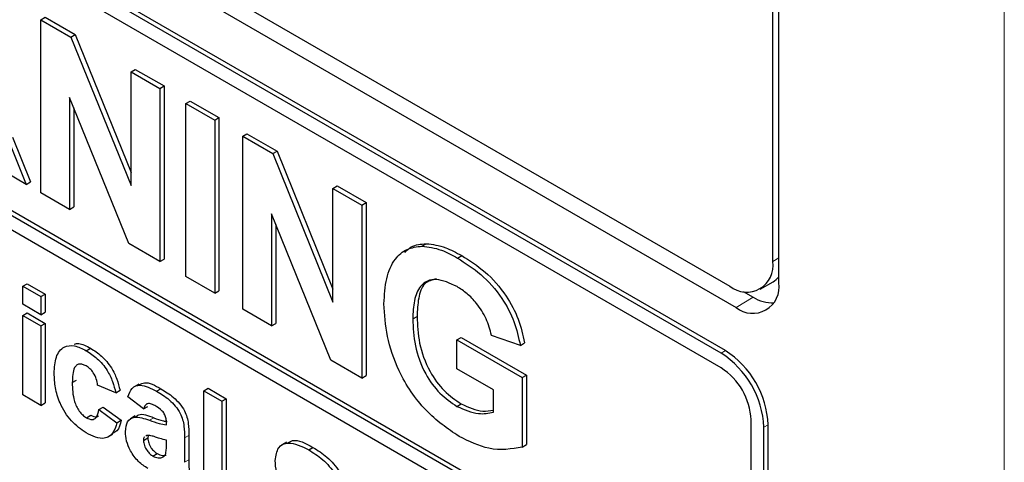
# Paper-space layout 'Blatt4' of a CAD drawing. Header units: millimetres. Extents: x 5 to 418, y 2 to 292.
# Tile 19 of 77: x 97.8 to 105.93, y 157.3 to 160.95. Entities that reach past the tile are written whole.
import ezdxf

# ---------------------------------------------------------------- set-up
doc = ezdxf.new("R2010")
doc.units = ezdxf.units.MM

psp = doc.layouts.new('Blatt4')

# ---------------------------------------------------------------- linework, layer by layer
at = {"color": 7, "linetype": 'Continuous', "lineweight": 18}
for p, q in [((105.9311, 142.7356), (105.9311, 176.8949)), ((104.0183, 158.9562), (104.0688, 158.9854)), ((103.8567, 158.6616), (103.7153, 158.5771)), ((103.5915, 158.1994), (103.6269, 158.2199)), ((98.8705, 157.6448), (98.9059, 157.6652)), ((103.9451, 157.5871), (103.9804, 157.6075)), ((99.1603, 157.4994), (99.1957, 157.5199)), ((99.1603, 157.2978), (99.1957, 157.3182))]:
    psp.add_line(p, q, dxfattribs=at)
at = {"color": 7, "linetype": 'Continuous', "lineweight": 25}
for p, q in [((104.0183, 158.9562), (104.0183, 175.287)), ((104.0688, 158.7813), (104.0688, 175.3162)), ((85.987, 168.9571), (103.6647, 158.752)), ((85.8608, 168.8843), (103.7153, 158.5771)), ((103.5915, 158.1994), (85.9139, 168.4046)), ((103.6269, 158.2199), (85.9492, 168.425)), ((103.5915, 158.077), (90.4393, 165.6696)), ((90.4393, 163.5468), (103.839, 155.8114)), ((90.4747, 163.5672), (103.839, 155.8522)), ((103.839, 155.6889), (90.4393, 163.4243)), ((97.9727, 160.9532), (98.008, 160.9736)), ((97.9727, 159.5243), (97.9727, 160.9532)), ((97.9727, 160.9532), (98.2213, 160.8097)), ((98.008, 160.9736), (98.2566, 160.8301)), ((98.2213, 160.8097), (98.2566, 160.8301)), ((98.2213, 160.8097), (98.7183, 159.5839)), ((98.2566, 160.8301), (98.7183, 159.6915)), ((98.7183, 160.5228), (98.7536, 160.5432)), ((98.7536, 160.5432), (98.9916, 160.4058)), ((98.7183, 160.5228), (98.9563, 160.3854)), ((98.7183, 159.5839), (98.7183, 160.5228)), ((98.9563, 160.3854), (98.9916, 160.4058)), ((98.9563, 160.3854), (98.9563, 158.9565)), ((98.9916, 160.4058), (98.9916, 158.9769)), ((98.7002, 159.1043), (98.2106, 160.3115)), ((98.2106, 160.3115), (98.2106, 159.3869)), ((98.246, 160.2243), (98.246, 159.4073)), ((99.1714, 160.2612), (99.2067, 160.2816)), ((99.1714, 158.8323), (99.1714, 160.2612)), ((99.1714, 160.2612), (99.4093, 160.1238)), ((99.2067, 160.2816), (99.4447, 160.1443)), ((99.4093, 160.1238), (99.4447, 160.1443)), ((99.4447, 160.1443), (99.4447, 158.7153)), ((99.4093, 160.1238), (99.4093, 158.6949)), ((97.7381, 159.9833), (97.8881, 159.6139)), ((99.6403, 159.9905), (99.6757, 160.0109)), ((99.6403, 158.5616), (99.6403, 159.9905)), ((99.6403, 159.9905), (99.889, 159.847)), ((99.6757, 160.0109), (99.9243, 159.8674)), ((97.7027, 159.9629), (97.8527, 159.5935)), ((99.889, 159.847), (99.9243, 159.8674)), ((99.889, 159.847), (100.386, 158.6212)), ((99.9243, 159.8674), (100.386, 158.7288)), ((97.8527, 159.5935), (97.5746, 159.7541)), ((97.8527, 159.5935), (97.8881, 159.6139)), ((100.386, 159.5601), (100.4213, 159.5805)), ((100.4213, 159.5805), (100.6593, 159.4431)), ((98.2106, 159.3869), (97.9727, 159.5243)), ((100.386, 159.5601), (100.6239, 159.4227)), ((100.386, 158.6212), (100.386, 159.5601)), ((98.2106, 159.3869), (98.246, 159.4073)), ((100.6239, 159.4227), (100.6593, 159.4431)), ((100.6239, 159.4227), (100.6239, 157.9937)), ((100.6593, 159.4431), (100.6593, 158.0141)), ((100.3679, 158.1416), (99.8783, 159.3488)), ((99.8783, 159.3488), (99.8783, 158.4242)), ((99.9137, 159.2616), (99.9137, 158.4446)), ((98.9563, 158.9565), (98.7002, 159.1043)), ((101.1214, 159.0831), (101.1568, 159.1035)), ((101.4139, 158.985), (101.4493, 159.0054)), ((98.9563, 158.9565), (98.9916, 158.9769)), ((99.4093, 158.6949), (99.1714, 158.8323)), ((97.8241, 158.7527), (97.8594, 158.7731)), ((97.8241, 158.603), (97.8241, 158.7527)), ((97.8241, 158.7527), (97.9736, 158.6663)), ((97.8594, 158.7731), (98.009, 158.6868)), ((103.9147, 158.7273), (104.0207, 158.7885)), ((97.9736, 158.6663), (98.009, 158.6868)), ((97.9736, 158.6663), (97.9736, 158.5166)), ((98.009, 158.6868), (98.009, 158.5371)), ((99.4093, 158.6949), (99.4447, 158.7153)), ((103.775, 158.7087), (103.8567, 158.6616)), ((97.9736, 158.5166), (97.8241, 158.603)), ((97.8241, 158.5109), (97.8594, 158.5313)), ((97.8241, 158.5109), (97.9736, 158.4245)), ((97.8241, 157.8545), (97.8241, 158.5109)), ((97.8594, 158.5313), (98.009, 158.4449)), ((97.9736, 158.5166), (98.009, 158.5371)), ((99.8783, 158.4242), (99.6403, 158.5616)), ((97.9736, 158.4245), (98.009, 158.4449)), ((97.9736, 158.4245), (97.9736, 157.7681)), ((98.009, 158.4449), (98.009, 157.7886)), ((99.8783, 158.4242), (99.9137, 158.4446)), ((101.0453, 158.4816), (101.0807, 158.502)), ((101.9337, 158.2635), (101.6958, 158.3459)), ((101.4102, 158.3093), (101.4455, 158.3297)), ((101.4102, 158.0711), (101.4102, 158.3093)), ((101.4102, 158.3093), (101.9496, 157.9979)), ((101.4455, 158.3297), (101.9849, 158.0183)), ((101.9337, 158.2635), (101.9691, 158.2839)), ((98.3484, 158.2197), (98.3837, 158.2401)), ((100.6239, 157.9937), (100.3679, 158.1416)), ((101.7116, 157.8971), (101.4102, 158.0711)), ((101.9496, 157.9979), (101.9849, 158.0183)), ((101.9849, 158.0183), (101.9849, 157.4444)), ((98.2329, 157.9564), (98.2683, 157.9768)), ((98.5919, 157.8718), (98.4423, 157.9352)), ((98.7827, 157.9442), (98.7429, 157.9213)), ((100.6239, 157.9937), (100.6593, 158.0141)), ((101.9496, 157.9979), (101.9496, 157.424)), ((97.9736, 157.7681), (97.8241, 157.8545)), ((98.5919, 157.8718), (98.6273, 157.8923)), ((98.9294, 157.8843), (98.9648, 157.9047)), ((99.3199, 157.8892), (99.3552, 157.9096)), ((99.3199, 157.8892), (99.4695, 157.8028)), ((99.3199, 156.991), (99.3199, 157.8892)), ((99.3552, 157.9096), (99.5048, 157.8232)), ((101.7116, 157.7108), (101.7116, 157.8971)), ((97.9736, 157.7681), (98.009, 157.7886)), ((98.8213, 157.7394), (98.6916, 157.8373)), ((99.4695, 157.8028), (99.5048, 157.8232)), ((99.4695, 157.8028), (99.4695, 156.9046)), ((99.5048, 157.8232), (99.5048, 156.925)), ((101.4102, 157.7597), (101.4455, 157.7801)), ((98.4523, 157.7336), (98.4877, 157.7541)), ((98.4523, 157.7336), (98.6019, 157.6243)), ((98.4877, 157.7541), (98.6372, 157.6447)), ((98.8213, 157.7394), (98.8566, 157.7598)), ((98.3504, 157.6658), (98.3858, 157.6862)), ((98.6019, 157.6243), (98.6372, 157.6447)), ((98.7528, 157.6806), (98.713, 157.6576)), ((99.0107, 157.607), (99.0107, 157.6234)), ((103.839, 155.8114), (103.839, 157.6483)), ((98.5293, 157.5068), (98.5691, 157.5297)), ((103.9451, 151.8713), (103.9451, 157.5871)), ((103.9804, 151.8917), (103.9804, 157.6075)), ((98.8213, 157.4785), (98.8566, 157.499)), ((98.8487, 157.5203), (98.8393, 157.5135)), ((98.861, 157.5191), (98.8566, 157.499)), ((99.0107, 157.4478), (99.0107, 157.4804)), ((99.1603, 157.4994), (99.1603, 157.2978)), ((99.1957, 157.5199), (99.1957, 157.3182)), ((100.0024, 157.4638), (99.9627, 157.4409)), ((98.8993, 157.3489), (98.9347, 157.3693)), ((100.1854, 157.401), (100.2208, 157.4214)), ((101.9496, 157.424), (101.9849, 157.4444)), ((98.9718, 157.3362), (98.9888, 157.346))]:
    psp.add_line(p, q, dxfattribs=at)
for centre, radius, start, end in [((103.8027, 158.9212), 0.2184, 230.79633, 9.2146), ((103.9236, 158.95), 0.1885, 301.02207, 320.39222), ((103.8533, 158.7463), 0.2184, 230.79679, 9.21433), ((104.0191, 158.9156), 0.3014, 237.40022, 271.67288), ((103.1775, 157.5521), 0.7684, 2.60522, 57.39472), ((103.2128, 157.5726), 0.7684, 2.60522, 57.39472), ((103.3017, 157.6239), 0.5379, 2.60516, 57.39423)]:
    psp.add_arc(centre, radius, start, end, dxfattribs=at)
at = {"color": 7, "linetype": 'Continuous', "lineweight": 18}
psp.add_arc((83.0013, 135.5635), 23.9173, 50.3038, 69.70158, dxfattribs=at)
at = {"color": 7, "linetype": 'Continuous', "lineweight": 25}
for points, knots in [([(100.8073, 158.6072), (100.8113, 158.6789), (100.8192, 158.8222), (100.8883, 158.9756), (100.9919, 159.067), (101.0782, 159.0777), (101.1214, 159.0831)], [0, 0, 0, 0, 0.280147, 0.559984, 0.779943, 1, 1, 1, 1]), ([(100.9786, 159.0309), (100.9957, 159.0478), (101.043, 159.0942), (101.1125, 159.0999), (101.1568, 159.1035)], [0, 0, 0, 0, 0.363262, 1, 1, 1, 1]), ([(101.1214, 159.0831), (101.1741, 159.0765), (101.2684, 159.0646), (101.3694, 159.0093), (101.4139, 158.985)], [0, 0, 0, 0, 0.55924, 1, 1, 1, 1]), ([(101.1568, 159.1035), (101.2095, 159.0969), (101.3038, 159.085), (101.4048, 159.0297), (101.4493, 159.0054)], [0, 0, 0, 0, 0.55924, 1, 1, 1, 1]), ([(101.4493, 159.0054), (101.5144, 158.9643), (101.6443, 158.8822), (101.813, 158.6938), (101.9252, 158.4795), (101.9544, 158.3492), (101.9691, 158.2839)], [0, 0, 0, 0, 0.280674, 0.559859, 0.779758, 1, 1, 1, 1]), ([(101.4139, 158.985), (101.479, 158.9438), (101.609, 158.8618), (101.7777, 158.6734), (101.8899, 158.4591), (101.9191, 158.3288), (101.9337, 158.2635)], [0, 0, 0, 0, 0.280674, 0.559859, 0.779758, 1, 1, 1, 1]), ([(101.4107, 158.7487), (101.3516, 158.7763), (101.2338, 158.8316), (101.1045, 158.7723), (101.0515, 158.6374), (101.0474, 158.5336), (101.0453, 158.4816)], [0, 0, 0, 0, 0.279802, 0.558332, 0.778829, 1, 1, 1, 1]), ([(101.2409, 158.8127), (101.2053, 158.8041), (101.1315, 158.7861), (101.0876, 158.656), (101.083, 158.5534), (101.0807, 158.502)], [0, 0, 0, 0, 0.317372, 0.658164, 1, 1, 1, 1]), ([(101.6958, 158.3459), (101.6831, 158.3919), (101.6577, 158.4839), (101.5804, 158.606), (101.4946, 158.6952), (101.4387, 158.7308), (101.4107, 158.7487)], [0, 0, 0, 0, 0.279817, 0.559284, 0.779467, 1, 1, 1, 1]), ([(101.4273, 157.5116), (101.333, 157.5758), (101.1448, 157.7037), (100.9279, 158.0252), (100.8247, 158.3422), (100.8131, 158.5188), (100.8073, 158.6072)], [0, 0, 0, 0, 0.280091, 0.55875, 0.779189, 1, 1, 1, 1]), ([(101.0453, 158.4816), (101.0481, 158.4097), (101.0538, 158.2664), (101.133, 158.04), (101.2667, 157.8573), (101.3623, 157.7922), (101.4102, 157.7597)], [0, 0, 0, 0, 0.281034, 0.560006, 0.779769, 1, 1, 1, 1]), ([(101.0807, 158.502), (101.0835, 158.4301), (101.0891, 158.2868), (101.1684, 158.0604), (101.3021, 157.8777), (101.3977, 157.8126), (101.4455, 157.7801)], [0, 0, 0, 0, 0.281034, 0.560006, 0.779769, 1, 1, 1, 1]), ([(98.0833, 158.0325), (98.0859, 158.0796), (98.0911, 158.1734), (98.1545, 158.2567), (98.2493, 158.2685), (98.3153, 158.236), (98.3484, 158.2197)], [0, 0, 0, 0, 0.280709, 0.559641, 0.779503, 1, 1, 1, 1]), ([(98.2495, 158.2747), (98.2616, 158.2772), (98.3011, 158.2855), (98.3499, 158.2587), (98.3837, 158.2401)], [0, 0, 0, 0, 0.305491, 1, 1, 1, 1]), ([(98.3484, 158.2197), (98.3793, 158.2), (98.441, 158.1607), (98.5194, 158.067), (98.5685, 157.9649), (98.5841, 157.9029), (98.5919, 157.8718)], [0, 0, 0, 0, 0.2804578, 0.5593322, 0.7793861, 1, 1, 1, 1]), ([(98.3837, 158.2401), (98.4147, 158.2204), (98.4763, 158.1811), (98.5548, 158.0875), (98.6039, 157.9853), (98.6195, 157.9233), (98.6273, 157.8923)], [0, 0, 0, 0, 0.2804578, 0.5593322, 0.7793861, 1, 1, 1, 1]), ([(98.3471, 158.0938), (98.3372, 158.0988), (98.3174, 158.1087), (98.2898, 158.1103), (98.2673, 158.1005), (98.2353, 158.0605), (98.234, 158.0026), (98.2329, 157.9564)], [0, 0, 0, 0, 0.125321, 0.250551, 0.375801, 0.501068, 1, 1, 1, 1]), ([(98.3473, 157.5409), (98.3052, 157.57), (98.2213, 157.628), (98.1302, 157.776), (98.0885, 157.9159), (98.0851, 157.9936), (98.0833, 158.0325)], [0, 0, 0, 0, 0.279706, 0.558484, 0.778936, 1, 1, 1, 1]), ([(98.4423, 157.9352), (98.4395, 157.9521), (98.4339, 157.986), (98.4105, 158.0354), (98.3791, 158.073), (98.3578, 158.0868), (98.3471, 158.0938)], [0, 0, 0, 0, 0.280567, 0.559655, 0.779602, 1, 1, 1, 1]), ([(98.2329, 157.9564), (98.2339, 157.9058), (98.2351, 157.8425), (98.2661, 157.7595), (98.2892, 157.7203), (98.3185, 157.6868), (98.3398, 157.6728), (98.3504, 157.6658)], [0, 0, 0, 0, 0.49932, 0.624545, 0.749762, 0.874787, 1, 1, 1, 1]), ([(98.6916, 157.8373), (98.7013, 157.8639), (98.7207, 157.9169), (98.8057, 157.9496), (98.8824, 157.9091), (98.9294, 157.8843)], [0, 0, 0, 0, 0.280762, 0.559842, 1, 1, 1, 1]), ([(98.786, 157.9378), (98.7999, 157.9455), (98.8473, 157.9715), (98.9162, 157.9323), (98.9648, 157.9047)], [0, 0, 0, 0, 0.294252, 1, 1, 1, 1]), ([(98.9294, 157.8843), (98.9642, 157.8634), (99.0335, 157.8219), (99.1295, 157.7153), (99.1602, 157.594), (99.1603, 157.5311), (99.1603, 157.4994)], [0, 0, 0, 0, 0.281741, 0.560036, 0.778339, 1, 1, 1, 1]), ([(98.9648, 157.9047), (98.9996, 157.8838), (99.0688, 157.8423), (99.1649, 157.7357), (99.1956, 157.6145), (99.1956, 157.5516), (99.1957, 157.5199)], [0, 0, 0, 0, 0.281741, 0.560036, 0.778339, 1, 1, 1, 1]), ([(98.9144, 157.7663), (98.9026, 157.7725), (98.8789, 157.7849), (98.8397, 157.783), (98.8283, 157.756), (98.8213, 157.7394)], [0, 0, 0, 0, 0.281247, 0.560578, 1, 1, 1, 1]), ([(101.4455, 157.7801), (101.5067, 157.7528), (101.6024, 157.7102), (101.6827, 157.7235), (101.7116, 157.7283)], [0, 0, 0, 0, 0.639358, 1, 1, 1, 1]), ([(91.487, 157.7276), (91.7248, 157.6409), (92.4163, 157.389), (93.5784, 156.8674), (94.9698, 156.1222), (96.3636, 155.2454), (97.4803, 154.4452), (98.1279, 153.9316), (98.3176, 153.7811)], [0, 0, 0, 0, 0.106109, 0.308603, 0.511101, 0.713584, 0.916095, 1, 1, 1, 1]), ([(98.3504, 157.6658), (98.3661, 157.6587), (98.3973, 157.6444), (98.4392, 157.6679), (98.4473, 157.7087), (98.4523, 157.7336)], [0, 0, 0, 0, 0.280159, 0.558968, 1, 1, 1, 1]), ([(98.7571, 157.6735), (98.765, 157.6797), (98.8014, 157.7085), (98.86, 157.6842), (98.9059, 157.6652)], [0, 0, 0, 0, 0.217951, 1, 1, 1, 1]), ([(99.0107, 157.6234), (99.0104, 157.6339), (99.0097, 157.6547), (98.9996, 157.6904), (98.9663, 157.736), (98.9359, 157.7537), (98.9144, 157.7663)], [0, 0, 0, 0, 0.187535, 0.374316, 0.560023, 1, 1, 1, 1]), ([(101.4102, 157.7597), (101.4711, 157.7334), (101.5801, 157.6864), (101.6714, 157.7033), (101.7116, 157.7108)], [0, 0, 0, 0, 0.5590972, 1, 1, 1, 1]), ([(98.6019, 157.6243), (98.5924, 157.5928), (98.5735, 157.53), (98.5062, 157.4894), (98.4255, 157.5001), (98.3734, 157.5273), (98.3473, 157.5409)], [0, 0, 0, 0, 0.280247, 0.55916, 0.779326, 1, 1, 1, 1]), ([(98.3858, 157.6862), (98.4019, 157.6781), (98.4277, 157.6652), (98.4445, 157.6771), (98.4508, 157.6815)], [0, 0, 0, 0, 0.6281207, 1, 1, 1, 1]), ([(98.6372, 157.6447), (98.629, 157.6112), (98.6164, 157.5601), (98.5782, 157.5427), (98.565, 157.5368)], [0, 0, 0, 0, 0.6551659, 1, 1, 1, 1]), ([(98.6717, 157.5503), (98.6749, 157.5808), (98.6814, 157.6416), (98.7562, 157.6847), (98.8271, 157.66), (98.8705, 157.6448)], [0, 0, 0, 0, 0.279676, 0.558313, 1, 1, 1, 1]), ([(98.8705, 157.6448), (98.8972, 157.6355), (98.9447, 157.6189), (98.9906, 157.6107), (99.0107, 157.607)], [0, 0, 0, 0, 0.560216, 1, 1, 1, 1]), ([(98.9059, 157.6652), (98.9326, 157.6557), (98.97, 157.6423), (99.0061, 157.6355), (99.0164, 157.6335)], [0, 0, 0, 0, 0.713348, 1, 1, 1, 1]), ([(98.8577, 157.2463), (98.8311, 157.2638), (98.7779, 157.2989), (98.7141, 157.385), (98.6771, 157.4749), (98.6735, 157.5252), (98.6717, 157.5503)], [0, 0, 0, 0, 0.280489, 0.559534, 0.779594, 1, 1, 1, 1]), ([(98.8295, 157.5063), (98.8286, 157.5057), (98.8217, 157.5013), (98.8215, 157.4891), (98.8213, 157.4785)], [0, 0, 0, 0, 0.130357, 1, 1, 1, 1]), ([(98.8213, 157.4785), (98.8227, 157.4648), (98.8257, 157.4373), (98.8472, 157.3969), (98.873, 157.3664), (98.8905, 157.3547), (98.8993, 157.3489)], [0, 0, 0, 0, 0.2793141, 0.5591379, 0.7794518, 1, 1, 1, 1]), ([(99.0107, 157.4804), (98.9923, 157.485), (98.9619, 157.4925), (98.919, 157.5068), (98.8825, 157.5186), (98.86, 157.5197), (98.8487, 157.5203)], [0, 0, 0, 0, 0.3401898, 0.5603767, 0.7805076, 1, 1, 1, 1]), ([(98.8566, 157.499), (98.8581, 157.4852), (98.861, 157.4577), (98.8826, 157.4173), (98.9083, 157.3868), (98.9259, 157.3751), (98.9347, 157.3693)], [0, 0, 0, 0, 0.2793141, 0.5591379, 0.7794518, 1, 1, 1, 1]), ([(99.0053, 157.3711), (99.0073, 157.3847), (99.0108, 157.4092), (99.0108, 157.436), (99.0107, 157.4478)], [0, 0, 0, 0, 0.559709, 1, 1, 1, 1]), ([(99.9082, 157.3129), (99.9142, 157.3519), (99.9261, 157.4299), (100.0315, 157.4765), (100.127, 157.4297), (100.1854, 157.401)], [0, 0, 0, 0, 0.279748, 0.559361, 1, 1, 1, 1]), ([(100.0076, 157.4546), (100.022, 157.464), (100.0763, 157.4997), (100.1596, 157.4546), (100.2208, 157.4214)], [0, 0, 0, 0, 0.265192, 1, 1, 1, 1]), ([(101.9496, 157.424), (101.8602, 157.408), (101.7004, 157.3795), (101.5109, 157.4712), (101.4273, 157.5116)], [0, 0, 0, 0, 0.558963, 1, 1, 1, 1]), ([(98.9347, 157.3693), (98.9493, 157.3627), (98.9755, 157.3509), (98.9975, 157.3549), (99.0071, 157.3566)], [0, 0, 0, 0, 0.559335, 1, 1, 1, 1]), ([(98.9718, 157.3362), (98.9801, 157.3399), (98.9951, 157.3463), (99.0022, 157.3635), (99.0053, 157.3711)], [0, 0, 0, 0, 0.55984, 1, 1, 1, 1]), ([(100.1854, 157.401), (100.2245, 157.3765), (100.3024, 157.3277), (100.4037, 157.213), (100.4655, 157.0807), (100.4729, 157.0056), (100.4766, 156.9681)], [0, 0, 0, 0, 0.281015, 0.5601059, 0.7798197, 1, 1, 1, 1]), ([(100.2208, 157.4214), (100.2599, 157.3969), (100.3378, 157.3481), (100.439, 157.2335), (100.5009, 157.1011), (100.5083, 157.026), (100.512, 156.9885)], [0, 0, 0, 0, 0.281015, 0.5601059, 0.7798197, 1, 1, 1, 1]), ([(98.8993, 157.3489), (98.914, 157.3423), (98.9402, 157.3305), (98.9621, 157.3345), (98.9718, 157.3362)], [0, 0, 0, 0, 0.559335, 1, 1, 1, 1]), ([(99.1957, 157.3182), (99.196, 157.2927), (99.1965, 157.2509), (99.202, 157.1899), (99.2158, 157.1353), (99.229, 157.0987), (99.2356, 157.0805)], [0, 0, 0, 0, 0.340131, 0.560057, 0.779954, 1, 1, 1, 1]), ([(99.9801, 157.0924), (99.9572, 157.1343), (99.9162, 157.2091), (99.9107, 157.2812), (99.9082, 157.3129)], [0, 0, 0, 0, 0.559265, 1, 1, 1, 1])]:
    psp.add_open_spline(points, degree=3, knots=knots, dxfattribs=at)

doc.saveas('drawing.dxf')
